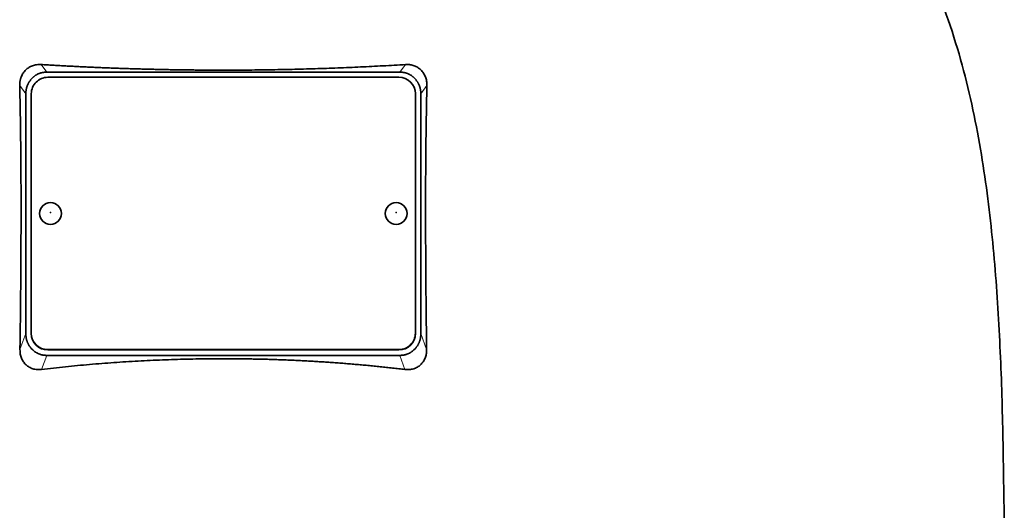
# Model space of a CAD drawing. Header units: millimetres. Extents: x 518 to 1410, y -2520 to 1834.
# Tile 31 of 33: x 1139 to 1319, y 1104 to 1193. Entities that reach past the tile are written whole.
import ezdxf

# ---------------------------------------------------------------- set-up
doc = ezdxf.new("R2010")
doc.units = ezdxf.units.MM
doc.layers.add('VSI344-454_TESTA', color=7, linetype='Continuous')

# ---------------------------------------------------------------- blocks, each defined once
blk = doc.blocks.new('SE3')
at = {"layer": 'VSI344-454_TESTA', "color": 4, "linetype": 'Continuous', "lineweight": 9}
for p, q in [((1144.09, 1183.38), (1143.06, 1184.77)), ((1209.47, 1184.77), (1208.45, 1183.38)), ((1140.27, 1179.4), (1139.15, 1180.92)), ((1213.38, 1180.92), (1212.27, 1179.4)), ((1139.2, 1132.83), (1140.27, 1135.74)), ((1212.27, 1135.74), (1213.33, 1132.83)), ((1144.27, 1132.81), (1144.27, 1132.75)), ((1208.27, 1132.75), (1208.27, 1132.81)), ((1143.15, 1129.2), (1144.09, 1131.77)), ((1208.45, 1131.77), (1209.38, 1129.2))]:
    blk.add_line(p, q, dxfattribs=at)
at = {"layer": 'VSI344-454_TESTA', "color": 7, "linetype": 'Continuous', "lineweight": 35}
for p, q in [((1144.09, 1183.38), (1208.45, 1183.38)), ((1141.52, 1182.38), (1141.27, 1182.11)), ((1208.27, 1182.44), (1144.27, 1182.44)), ((1211.27, 1182.11), (1211.01, 1182.38)), ((1140.27, 1179.4), (1140.27, 1135.74)), ((1141.27, 1179.46), (1141.27, 1135.79)), ((1211.27, 1135.79), (1211.27, 1179.46)), ((1212.27, 1179.4), (1212.27, 1135.74)), ((1141.27, 1135.73), (1141.27, 1135.79)), ((1211.27, 1135.79), (1211.27, 1135.73)), ((1141.27, 1133.03), (1141.54, 1132.75)), ((1144.27, 1132.81), (1208.27, 1132.81)), ((1144.27, 1132.75), (1208.27, 1132.75)), ((1210.99, 1132.75), (1211.27, 1133.03)), ((1144.09, 1131.77), (1208.45, 1131.77))]:
    blk.add_line(p, q, dxfattribs=at)
for centre, major_axis, start_param, end_param in [((1144.27, 1179.46), (3, 0), 1.570796, 3.141593), ((1208.27, 1179.46), (3, 0), 0, 1.570796), ((1144.27, 1135.79), (-3, 0), 0, 1.570796), ((1144.27, 1135.73), (3, 0), 3.141593, 4.712389), ((1208.27, 1135.79), (-3, 0), 1.570796, 3.141593), ((1208.27, 1135.73), (3, 0), 4.712389, 6.283185)]:
    blk.add_ellipse(centre, major_axis=major_axis, ratio=0.992546, start_param=start_param, end_param=end_param, dxfattribs=at)
for centre in [(1144.77, 1157.62), (1207.77, 1157.62)]:
    blk.add_ellipse(centre, major_axis=(2, 0), ratio=0.992546, dxfattribs=at)
at = {"layer": 'VSI344-454_TESTA', "color": 4, "linetype": 'Continuous', "lineweight": 9}
for centre in [(1144.77, 1157.81), (1207.77, 1157.81)]:
    blk.add_ellipse(centre, major_axis=(-0.0635, 0), ratio=0.992546, dxfattribs=at)
at = {"layer": 'VSI344-454_TESTA', "color": 7, "linetype": 'Continuous', "lineweight": 35}
for points, knots in [([(1291.53, 1234.22), (1292.99, 1229.35), (1296.95, 1219.51), (1304.21, 1204.35), (1310.39, 1188), (1314.14, 1171.47), (1316.36, 1155.33), (1317.61, 1139.36), (1318.28, 1123.47), (1318.48, 1109.7), (1318.62, 1101.15), (1318.62, 1097.8)], [0, 0, 0, 0, 0.117079, 0.240569, 0.360617, 0.476421, 0.590288, 0.703407, 0.816259, 0.929029, 1, 1, 1, 1]), ([(1139.15, 1180.92), (1139.15, 1180.99), (1139.15, 1181.13), (1139.16, 1181.35), (1139.18, 1181.56), (1139.21, 1181.76), (1139.25, 1181.97), (1139.31, 1182.17), (1139.37, 1182.36), (1139.5, 1182.72), (1139.77, 1183.23), (1140.25, 1183.8), (1140.73, 1184.18), (1141.15, 1184.41), (1141.49, 1184.56), (1141.86, 1184.67), (1142.24, 1184.75), (1142.65, 1184.79), (1142.92, 1184.78), (1143.06, 1184.77)], [0, 0, 0, 0, 0.035549, 0.070458, 0.104811, 0.138697, 0.172208, 0.205437, 0.238483, 0.271444, 0.392179, 0.509734, 0.62349, 0.681765, 0.74041, 0.802087, 0.865142, 0.932062, 1, 1, 1, 1]), ([(1143.06, 1184.77), (1143.41, 1184.75), (1144.11, 1184.71), (1145.16, 1184.64), (1146.22, 1184.58), (1147.28, 1184.52), (1148.34, 1184.47), (1149.4, 1184.41), (1150.46, 1184.36), (1151.52, 1184.31), (1152.59, 1184.26), (1153.66, 1184.22), (1154.73, 1184.17), (1155.8, 1184.13), (1156.87, 1184.09), (1157.94, 1184.06), (1159.01, 1184.02), (1160.09, 1183.99), (1161.16, 1183.96), (1162.24, 1183.93), (1163.32, 1183.9), (1164.4, 1183.88), (1165.47, 1183.85), (1166.55, 1183.83), (1167.63, 1183.82), (1168.71, 1183.8), (1169.79, 1183.79), (1170.87, 1183.77), (1171.95, 1183.76), (1173.03, 1183.76), (1174.11, 1183.75), (1175.19, 1183.75), (1176.6, 1183.75), (1178.36, 1183.75), (1180.45, 1183.76), (1182.54, 1183.78), (1184.63, 1183.81), (1186.72, 1183.85), (1188.81, 1183.89), (1190.9, 1183.94), (1192.98, 1184), (1195.06, 1184.07), (1197.14, 1184.15), (1199.21, 1184.23), (1201.28, 1184.32), (1203.34, 1184.42), (1205.39, 1184.53), (1207.44, 1184.65), (1208.79, 1184.73), (1209.47, 1184.77)], [0, 0, 0, 0, 0.016211, 0.032418, 0.048618, 0.064813, 0.081003, 0.097187, 0.113366, 0.129539, 0.145707, 0.161869, 0.178026, 0.194178, 0.210323, 0.226464, 0.242598, 0.258728, 0.274851, 0.29097, 0.307082, 0.323189, 0.339291, 0.355387, 0.371478, 0.387563, 0.403642, 0.419716, 0.435784, 0.451847, 0.467904, 0.483956, 0.500002, 0.531096, 0.562211, 0.593346, 0.624503, 0.65568, 0.686878, 0.718097, 0.749337, 0.780598, 0.811879, 0.843181, 0.874504, 0.905847, 0.937211, 0.968595, 1, 1, 1, 1]), ([(1209.47, 1184.77), (1209.54, 1184.78), (1209.68, 1184.78), (1209.89, 1184.78), (1210.09, 1184.77), (1210.36, 1184.73), (1210.68, 1184.67), (1211.04, 1184.56), (1211.38, 1184.41), (1211.8, 1184.18), (1212.29, 1183.8), (1212.76, 1183.23), (1213.06, 1182.66), (1213.23, 1182.16), (1213.32, 1181.76), (1213.38, 1181.34), (1213.38, 1181.06), (1213.38, 1180.92)], [0, 0, 0, 0, 0.03415, 0.067958, 0.101516, 0.134917, 0.197958, 0.259657, 0.318285, 0.37658, 0.490339, 0.607904, 0.728718, 0.794673, 0.861368, 0.929571, 1, 1, 1, 1]), ([(1139.2, 1132.83), (1139.21, 1133.52), (1139.23, 1134.9), (1139.26, 1136.95), (1139.28, 1138.96), (1139.3, 1140.95), (1139.33, 1143.54), (1139.36, 1146.72), (1139.38, 1150.44), (1139.39, 1154.02), (1139.4, 1157.23), (1139.4, 1160.09), (1139.39, 1162.62), (1139.38, 1165.1), (1139.36, 1167.53), (1139.34, 1169.9), (1139.31, 1172.21), (1139.28, 1174.47), (1139.24, 1176.67), (1139.2, 1178.82), (1139.17, 1180.22), (1139.15, 1180.92)], [0, 0, 0, 0, 0.042884, 0.085115, 0.126688, 0.167598, 0.207845, 0.287396, 0.364258, 0.438438, 0.509943, 0.563651, 0.616305, 0.667913, 0.718481, 0.768017, 0.816527, 0.864002, 0.910419, 0.955757, 1, 1, 1, 1]), ([(1213.38, 1180.92), (1213.37, 1180.55), (1213.35, 1179.81), (1213.33, 1178.7), (1213.31, 1177.57), (1213.29, 1176.42), (1213.27, 1175.25), (1213.25, 1174.08), (1213.23, 1172.88), (1213.21, 1171.67), (1213.2, 1170.45), (1213.17, 1167.72), (1213.14, 1163.38), (1213.13, 1157.51), (1213.15, 1151.5), (1213.18, 1146.51), (1213.21, 1142.42), (1213.25, 1139.31), (1213.28, 1136.1), (1213.31, 1133.93), (1213.33, 1132.83)], [0, 0, 0, 0, 0.02336, 0.047015, 0.070963, 0.095203, 0.119731, 0.144544, 0.169639, 0.195013, 0.220662, 0.246585, 0.366346, 0.49242, 0.612327, 0.739264, 0.80163, 0.865878, 0.932007, 1, 1, 1, 1]), ([(1143.15, 1129.2), (1143.08, 1129.19), (1142.94, 1129.18), (1142.74, 1129.17), (1142.53, 1129.17), (1142.27, 1129.19), (1141.94, 1129.23), (1141.45, 1129.36), (1140.88, 1129.6), (1140.29, 1130.04), (1139.81, 1130.59), (1139.52, 1131.14), (1139.35, 1131.62), (1139.26, 1132.01), (1139.21, 1132.41), (1139.21, 1132.69), (1139.2, 1132.83)], [0, 0, 0, 0, 0.034295, 0.068252, 0.101955, 0.13549, 0.200043, 0.26353, 0.385465, 0.503768, 0.621447, 0.741636, 0.803924, 0.867307, 0.933144, 1, 1, 1, 1]), ([(1213.33, 1132.83), (1213.33, 1132.76), (1213.33, 1132.62), (1213.32, 1132.41), (1213.29, 1132.21), (1213.25, 1131.94), (1213.18, 1131.62), (1213.05, 1131.26), (1212.89, 1130.92), (1212.64, 1130.5), (1212.24, 1130.04), (1211.65, 1129.6), (1211.08, 1129.36), (1210.59, 1129.23), (1210.2, 1129.18), (1209.79, 1129.16), (1209.52, 1129.19), (1209.38, 1129.2)], [0, 0, 0, 0, 0.033557, 0.066787, 0.099773, 0.132599, 0.195864, 0.258046, 0.318335, 0.378144, 0.495718, 0.614111, 0.73627, 0.799835, 0.864479, 0.931713, 1, 1, 1, 1]), ([(1209.38, 1129.2), (1209.01, 1129.25), (1208.26, 1129.34), (1207.13, 1129.46), (1206, 1129.59), (1204.87, 1129.71), (1203.74, 1129.82), (1202.6, 1129.93), (1201.47, 1130.03), (1200.33, 1130.13), (1199.19, 1130.23), (1198.05, 1130.32), (1196.91, 1130.41), (1195.77, 1130.49), (1194.63, 1130.56), (1193.48, 1130.64), (1192.34, 1130.7), (1191.19, 1130.77), (1190.05, 1130.83), (1188.9, 1130.88), (1187.75, 1130.93), (1186.61, 1130.97), (1185.46, 1131.01), (1184.31, 1131.05), (1183.16, 1131.08), (1182.01, 1131.1), (1180.86, 1131.12), (1179.71, 1131.14), (1178.56, 1131.15), (1177.42, 1131.16), (1175.91, 1131.16), (1174.04, 1131.15), (1171.82, 1131.13), (1169.6, 1131.08), (1167.38, 1131.02), (1165.16, 1130.95), (1162.94, 1130.85), (1160.73, 1130.74), (1158.52, 1130.61), (1156.31, 1130.46), (1154.1, 1130.29), (1151.9, 1130.11), (1149.7, 1129.91), (1147.51, 1129.69), (1145.33, 1129.46), (1143.88, 1129.29), (1143.15, 1129.2)], [0, 0, 0, 0, 0.017368, 0.034723, 0.052068, 0.069401, 0.086724, 0.104036, 0.121338, 0.13863, 0.155913, 0.173186, 0.19045, 0.207705, 0.224952, 0.242191, 0.259422, 0.276645, 0.293862, 0.311071, 0.328273, 0.34547, 0.36266, 0.379845, 0.397024, 0.414198, 0.431367, 0.448532, 0.465693, 0.48285, 0.500003, 0.533168, 0.566348, 0.599545, 0.63276, 0.665997, 0.699257, 0.732542, 0.765855, 0.799198, 0.832572, 0.865981, 0.899426, 0.93291, 0.966434, 1, 1, 1, 1])]:
    blk.add_open_spline(points, degree=3, knots=knots, dxfattribs=at)
for points in [[(1144.09, 1183.38), (1142.57, 1183.38), (1141.52, 1182.38)], [(1211.01, 1182.38), (1209.96, 1183.38), (1208.45, 1183.38)], [(1141.27, 1182.11), (1140.27, 1180.98), (1140.27, 1179.4)], [(1212.27, 1179.4), (1212.27, 1180.98), (1211.27, 1182.11)], [(1140.27, 1135.74), (1140.27, 1134.16), (1141.27, 1133.03)], [(1211.27, 1133.03), (1212.27, 1134.16), (1212.27, 1135.74)], [(1141.54, 1132.75), (1142.59, 1131.77), (1144.09, 1131.77)], [(1208.45, 1131.77), (1209.94, 1131.77), (1210.99, 1132.75)]]:
    blk.add_open_spline(points, degree=2, dxfattribs=at)

msp = doc.modelspace()

# ---------------------------------------------------------------- block references
msp.add_blockref('SE3', (0, 0))

doc.saveas('drawing.dxf')
